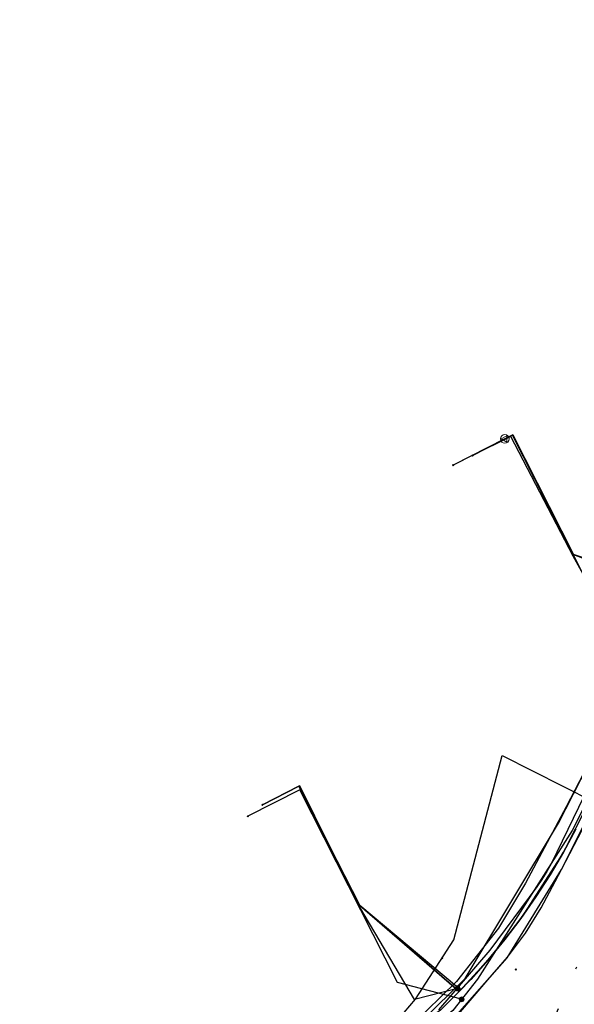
# Model space of a CAD drawing. Header units: metres. Extents: x 253430 to 254090, y 592748 to 593165.
# Tile 127 of 146: x 254020 to 254046, y 592983 to 593029. Entities that reach past the tile are written whole.
import ezdxf
from ezdxf.lldxf.tags import DXFTag

# ---------------------------------------------------------------- set-up
doc = ezdxf.new("R2010")
doc.units = ezdxf.units.M
doc.linetypes.add('RI-OVERIG-SO', pattern=[17, 5, -2, 2, -2, 0, -2, 2, -2])
for name, color, linetype in [('B-WE-KL-DATA-G', 90, 'KL-DATA-SO'), ('B-WE-KL-DATA_HULPSTUK-S', 90, 'Continuous'), ('B-WE-KL-DATA_KABELBED-G', 90, 'Continuous'), ('B-WE-KL-ET_LS-G', 190, 'KL-LS-SO'), ('B-WE-KL-ET_LS_HULPSTUK-S', 190, 'Continuous'), ('B-WE-KL-ET_LS_KABELBED-G', 190, 'Continuous'), ('B-WE-KL-GAS_HD-G', 30, 'KL-GAS_HD-SO'), ('B-WE-KL-GAS_LD-G', 50, 'KL-GAS_LD-SO'), ('B-WE-KL-GAS_LD_HULPSTUK-S', 50, 'Continuous'), ('B-WE-KL-WATER-G', 170, 'KL-WATER-SO'), ('B-WE-KL-WATER_HULPSTUK-S', 170, 'Continuous'), ('B-WE-RI-VRIJVERVAL-G', 210, 'RI-OVERIG-SO'), ('B-WE-RI-VRIJVERVAL_HULPSTUK-S', 210, 'Continuous')]:
    doc.layers.add(name, color=color, linetype=linetype)
doc.styles.add('NLCS-ISO', font='txt')
doc.styles.get("Standard").update_dxf_attribs({"font": 'simplex.shx'})
tags = doc.linetypes.add('KL-DATA-SO', pattern='A,4,-1,[101,NLCS.SHX,S=0.5,R=0,X=0,Y=0],-1,4,-1,["D",Standard,S=1,R=0,X=-0.25,Y=-0.5],-1.5', length=12.5).pattern_tags.tags
tags[18] = DXFTag(74, 10)
tags = doc.linetypes.add('KL-GAS_HD-SO', pattern='A,4,-1,[69,NLCS.SHX,S=0.5,R=0,X=0,Y=0],-1,4,-1,["H",Standard,S=1,R=0,X=0,Y=-0.5],-2', length=13).pattern_tags.tags
tags[18] = DXFTag(74, 10)
tags = doc.linetypes.add('KL-GAS_LD-SO', pattern='A,4,-1,[69,NLCS.SHX,S=0.5,R=0,X=0,Y=0],-1,4,-1,["L",Standard,S=1,R=0,X=0.25,Y=-0.5],-2', length=13).pattern_tags.tags
tags[18] = DXFTag(74, 10)
tags = doc.linetypes.add('KL-LS-SO', pattern='A,4,-1,[103,NLCS.SHX,S=0.75,R=0,X=0,Y=0],-1,4,-1,["L",Standard,S=1,R=0,X=0,Y=-0.5],-2', length=13).pattern_tags.tags
tags[18] = DXFTag(74, 10)
doc.linetypes.add('KL-WATER-SO', pattern='A,7,-0.5,[168,NLCS.SHX,S=0.75,R=0,X=0.75,Y=0],-2', length=9.5)

# ---------------------------------------------------------------- blocks, each defined once
blk = doc.blocks.new('SKL-WTB_HULP_OVERIG-SO')
at = {"color": 0, "linetype": 'ByBlock', "lineweight": 18}
for points in [[(-0.14, 0.14), (0.14, -0.14)], [(0.14, 0.14), (-0.14, -0.14)]]:
    blk.add_lwpolyline(points, dxfattribs=at)
at = {"color": 0, "linetype": 'ByBlock', "lineweight": 18, "style": 'NLCS-ISO', "flags": 1}
for tag, p in [('TYPE', (1.5, 0)), ('OMSCHRIJVING', (1.5, -3)), ('LABEL', (1.5, -1.5))]:
    blk.add_attdef(tag, p, '', height=1, dxfattribs=at)
blk = doc.blocks.new('SKL-WTB_HULP_MOF-SO')
at = {"linetype": 'ByBlock', "lineweight": 18}
h = blk.add_hatch(color=0, dxfattribs=at)
h.dxf.hatch_style = 1
h.paths.add_polyline_path([(-0.5625, 0, 1), (0.5625, 0, 1)])
at = {"color": 0, "linetype": 'ByBlock', "lineweight": 18}
blk.add_circle((0, 0), 0.5625, dxfattribs=at)
at = {"color": 0, "linetype": 'ByBlock', "lineweight": 18, "style": 'NLCS-ISO', "flags": 1}
for tag, p in [('TYPE', (1.5, 0)), ('OMSCHRIJVING', (1.5, -3)), ('LABEL', (1.5, -1.5))]:
    blk.add_attdef(tag, p, '', height=1, dxfattribs=at)
blk = doc.blocks.new('SKL-WTB_HULP_VERLOOP-SO')
at = {"color": 0, "linetype": 'ByBlock', "lineweight": 18}
for points in [[(0.44, 0.72), (-0.88, 0)], [(0.44, -0.72), (-0.88, 0)], [(0.44, -0.72), (0.44, 0.72)]]:
    blk.add_lwpolyline(points, dxfattribs=at)
blk.add_circle((0, 0), 1, dxfattribs=at)
at = {"color": 0, "linetype": 'ByBlock', "lineweight": 18, "style": 'NLCS-ISO', "flags": 1}
for tag, p in [('TYPE', (1.5, 0)), ('OMSCHRIJVING', (1.5, -3)), ('LABEL', (1.5, -1.5))]:
    blk.add_attdef(tag, p, '', height=1, dxfattribs=at)
blk = doc.blocks.new('SRI-HULP_OVERIG-SO')
at = {"color": 0, "linetype": 'ByBlock', "lineweight": 18}
for points in [[(-0.14, 0.14), (0.14, -0.14)], [(0.14, 0.14), (-0.14, -0.14)]]:
    blk.add_lwpolyline(points, dxfattribs=at)
at = {"color": 0, "linetype": 'ByBlock', "lineweight": 18, "style": 'NLCS-ISO', "flags": 1}
for tag, p in [('TYPE', (1.5, 0)), ('OMSCHRIJVING', (1.5, -3)), ('LABEL', (1.5, -1.5))]:
    blk.add_attdef(tag, p, '', height=1, dxfattribs=at)

msp = doc.modelspace()

# ---------------------------------------------------------------- linework, layer by layer
at = {"layer": 'B-WE-KL-DATA-G'}
for points in [[(254040.851, 593008.685), (254042.723, 593009.636), (254045.531, 593004.108), (254050.56, 593002.156), (254051.854, 593004.91), (254052.707, 593006.983), (254053.54, 593009.065), (254054.353, 593011.155), (254055.145, 593013.253), (254055.983, 593014.72), (254056.839, 593016.176), (254057.714, 593017.622), (254058.61, 593019.064), (254064.728, 593028.797), (254068.209, 593033.365), (254069.26, 593034.754), (254071.05, 593037.13), (254072.109, 593038.286), (254075.075, 593041.449), (254078.096, 593044.562), (254080.151, 593046.648), (254079.674, 593047.14)], [(254045.634, 592991.396), (254045.058, 592990.326), (254044.441, 592989.278), (254043.784, 592988.256), (254043.087, 592987.259), (254042.353, 592986.29), (254041.582, 592985.35), (254040.775, 592984.441), (254040.24, 592983.874), (254035.626, 592987.855), (254032.812, 592993.377), (254031.118, 592992.516)], [(254045.634, 592991.396), (254045.058, 592990.326), (254044.441, 592989.278), (254043.784, 592988.256), (254043.087, 592987.259), (254042.353, 592986.29), (254041.582, 592985.35), (254040.775, 592984.441), (254040.24, 592983.874), (254039.376, 592983.017)], [(254045.634, 592991.396), (254045.058, 592990.326), (254044.441, 592989.278), (254043.784, 592988.256), (254043.087, 592987.259), (254042.353, 592986.29), (254041.582, 592985.35), (254040.775, 592984.441), (254040.24, 592983.874), (254039.376, 592983.017)], [(254045.634, 592991.396), (254045.058, 592990.326), (254044.441, 592989.278), (254043.784, 592988.256), (254043.087, 592987.259), (254042.353, 592986.29), (254041.582, 592985.35), (254040.775, 592984.441), (254040.24, 592983.874), (254039.376, 592983.017)], [(254039.376, 592983.017), (254040.24, 592983.874), (254040.775, 592984.441), (254041.582, 592985.35), (254042.353, 592986.29), (254043.087, 592987.259), (254043.784, 592988.256), (254044.441, 592989.278), (254045.058, 592990.326), (254045.634, 592991.396)]]:
    msp.add_lwpolyline(points, dxfattribs=at)
at = {"layer": 'B-WE-KL-DATA_KABELBED-G'}
for points in [[(254068.529, 593032.544), (254065.665, 593028.505), (254064.238, 593026.337), (254063.271, 593024.735), (254060.677, 593020.441), (254056.634, 593013.747), (254056.142, 593012.933), (254049.864, 593000.846), (254049.515, 593000.129), (254044.502, 592989.819), (254044.298, 592989.437), (254044.066, 592989.07), (254043.828, 592988.722), (254041.658, 592985.794), (254039.277, 592983.036)], [(254040.21, 592982.84), (254041.567, 592984.42), (254042.474, 592985.464), (254043.298, 592986.574), (254044.035, 592987.745), (254044.679, 592988.968), (254044.973, 592989.531), (254047.107, 592993.616), (254048.879, 592997.305), (254049.223, 592998.005), (254050.22, 593000.001), (254050.499, 593000.553), (254050.88, 593001.503), (254051.572, 593003.172), (254053.981, 593008.518), (254056.634, 593013.747), (254059.089, 593018.112), (254063.271, 593024.735), (254068.423, 593031.823)], [(254039.693, 592982.307), (254042.453, 592985.439), (254044.973, 592989.531), (254048.879, 592997.305), (254049.154, 592997.852), (254049.223, 592998.005), (254050.757, 593001.379), (254051.572, 593003.172), (254054.289, 593009.148), (254060.677, 593020.441), (254066.273, 593028.982)], [(254040.851, 593008.685), (254042.723, 593009.636), (254045.531, 593004.108), (254050.56, 593002.156)], [(254050.888, 593001.511), (254050.88, 593001.503), (254050.757, 593001.379), (254049.515, 593000.129), (254048.336, 592998.942), (254045.513, 593004.031), (254042.624, 593009.562), (254040.851, 593008.685)], [(254050.56, 593002.156), (254046.169, 592992.488), (254045.058, 592990.326), (254043.087, 592987.259), (254041.582, 592985.35), (254040.24, 592983.874)], [(254040.163, 592984.017), (254038.158, 592983.514), (254035.637, 592987.782), (254032.846, 592993.39), (254031.118, 592992.516)], [(254031.118, 592992.516), (254032.812, 592993.377), (254035.626, 592987.855), (254040.24, 592983.874)], [(254040.24, 592983.874), (254039.376, 592983.017), (254035.416, 592980.203)]]:
    msp.add_lwpolyline(points, dxfattribs=at)
at = {"layer": 'B-WE-KL-ET_LS-G'}
for points in [[(254086.748, 593050.614), (254084.591, 593048.904), (254080.018, 593044.351), (254077.383, 593041.742), (254073.114, 593036.733), (254067.765, 593030.442), (254064.428, 593025.504), (254059.27, 593017.759), (254058.676, 593016.862), (254052.751, 593005.904), (254052.183, 593004.747), (254051.057, 593002.431), (254045.464, 592991.327), (254041.082, 592984.457), (254039.941, 592983.002), (254037.474, 592980.918), (254031.584, 592977.779), (254029.343, 592977.237)], [(254086.748, 593050.614), (254084.591, 593048.904), (254080.018, 593044.351), (254077.383, 593041.742), (254073.114, 593036.733), (254067.765, 593030.442), (254064.428, 593025.504), (254059.27, 593017.759), (254058.676, 593016.862), (254052.751, 593005.904), (254052.183, 593004.747), (254051.057, 593002.431), (254045.464, 592991.327), (254041.082, 592984.457), (254039.941, 592983.002), (254037.474, 592980.918), (254031.584, 592977.779), (254029.343, 592977.237)], [(254050.741, 593001.805), (254047.152, 593000.869), (254042.723, 593009.636), (254039.959, 593008.232)], [(254040.348, 592983.521), (254037.38, 592984.29), (254032.848, 592993.208), (254030.444, 592991.986)]]:
    msp.add_lwpolyline(points, dxfattribs=at)
at = {"layer": 'B-WE-KL-ET_LS_KABELBED-G'}
msp.add_lwpolyline([(254086.748, 593050.614), (254084.591, 593048.904), (254080.018, 593044.351), (254077.383, 593041.742), (254073.114, 593036.733), (254067.765, 593030.442), (254064.428, 593025.504), (254059.27, 593017.759), (254058.676, 593016.862), (254052.751, 593005.904), (254052.183, 593004.747), (254051.057, 593002.431), (254045.464, 592991.327), (254041.082, 592984.457), (254039.941, 592983.002), (254037.474, 592980.918), (254031.584, 592977.779), (254029.343, 592977.237)], dxfattribs=at)
at = {"layer": 'B-WE-KL-GAS_HD-G'}
msp.add_lwpolyline([(254073.397, 593037.834), (254072.437, 593036.733), (254066.773, 593029.362), (254062.47, 593023.545), (254058.34, 593017.591), (254055.671, 593012.943), (254053.635, 593009.237), (254050.196, 593002.031), (254045.184, 592992.432), (254043.302, 592988.898), (254042.054, 592986.804), (254040.114, 592984.346), (254038.021, 592982.31), (254035.966, 592980.486), (254033.968, 592979.295), (254032.259, 592978.373), (254029.82, 592977.413), (254027.634, 592976.845), (254027.379, 592975.681)], dxfattribs=at)
at = {"layer": 'B-WE-KL-GAS_LD-G'}
for points in [[(254042.351, 593009.447), (254039.959, 593008.232)], [(254050.528, 593002.112), (254047.354, 593000.471), (254042.702, 593009.625), (254042.351, 593009.447)], [(254026.067, 592975.903), (254029.21, 592976.839), (254030.256, 592977.256), (254033.029, 592978.664), (254035.162, 592980.267), (254036.635, 592981.675), (254038.206, 592983.527), (254039.993, 592986.267), (254042.219, 592994.797), (254046.446, 592992.678)]]:
    msp.add_lwpolyline(points, dxfattribs=at)
at = {"layer": 'B-WE-KL-WATER-G'}
for points in [[(253994.178, 592981.053), (253995.599, 592980.785), (254016.888, 592973.802), (254023.88, 592975.568), (254027.608, 592976.63), (254031.365, 592977.85), (254037.184, 592981.235), (254040.506, 592984.49), (254044.83, 592991.664), (254052.128, 593005.908), (254058.26, 593017.075), (254061.954, 593022.748), (254067.281, 593030.772), (254076.997, 593041.855), (254086.566, 593051.549), (254086.739, 593051.51)], [(254050.384, 593002.504), (254045.531, 593004.108), (254042.722, 593009.636), (254040.851, 593008.685)], [(254040.116, 592984.108), (254035.626, 592987.854), (254032.812, 592993.379), (254031.118, 592992.516)]]:
    msp.add_lwpolyline(points, dxfattribs=at)
at = {"layer": 'B-WE-RI-VRIJVERVAL-G'}
msp.add_lwpolyline([(254056.84, 593010.79), (254035.27, 592961.05)], dxfattribs=at)

# ---------------------------------------------------------------- block references
at = {"layer": 'B-WE-KL-DATA_HULPSTUK-S', "xscale": 0.2, "yscale": 0.2, "zscale": 0.2}
for name, p in [('SKL-WTB_HULP_OVERIG-SO', (254040.851, 593008.685)), ('SKL-WTB_HULP_OVERIG-SO', (254031.118, 592992.516)), ('SKL-WTB_HULP_MOF-SO', (254040.163, 592984.017)), ('SKL-WTB_HULP_OVERIG-SO', (254040.163, 592984.017))]:
    msp.add_blockref(name, p, dxfattribs=at)
at = {"layer": 'B-WE-KL-ET_LS_HULPSTUK-S', "xscale": 0.2, "yscale": 0.2, "zscale": 0.2}
for name, p in [('SKL-WTB_HULP_OVERIG-SO', (254039.959, 593008.232)), ('SKL-WTB_HULP_OVERIG-SO', (254030.444, 592991.986)), ('SKL-WTB_HULP_MOF-SO', (254040.348, 592983.521))]:
    msp.add_blockref(name, p, dxfattribs=at)
at = {"layer": 'B-WE-KL-GAS_LD_HULPSTUK-S', "xscale": 0.2, "yscale": 0.2, "zscale": 0.2}
for name, p in [('SKL-WTB_HULP_VERLOOP-SO', (254042.351, 593009.447)), ('SKL-WTB_HULP_OVERIG-SO', (254039.959, 593008.232)), ('SKL-WTB_HULP_OVERIG-SO', (254039.443, 592985.424))]:
    msp.add_blockref(name, p, dxfattribs=at)
at = {"layer": 'B-WE-KL-WATER_HULPSTUK-S', "xscale": 0.2, "yscale": 0.2, "zscale": 0.2}
for p in [(254040.851, 593008.685), (254031.118, 592992.516), (254040.116, 592984.108)]:
    msp.add_blockref('SKL-WTB_HULP_OVERIG-SO', p, dxfattribs=at)
at = {"layer": 'B-WE-RI-VRIJVERVAL_HULPSTUK-S', "xscale": 0.2, "yscale": 0.2, "zscale": 0.2}
msp.add_blockref('SRI-HULP_OVERIG-SO', (254042.859, 592984.899), dxfattribs=at)

doc.saveas('drawing.dxf')
